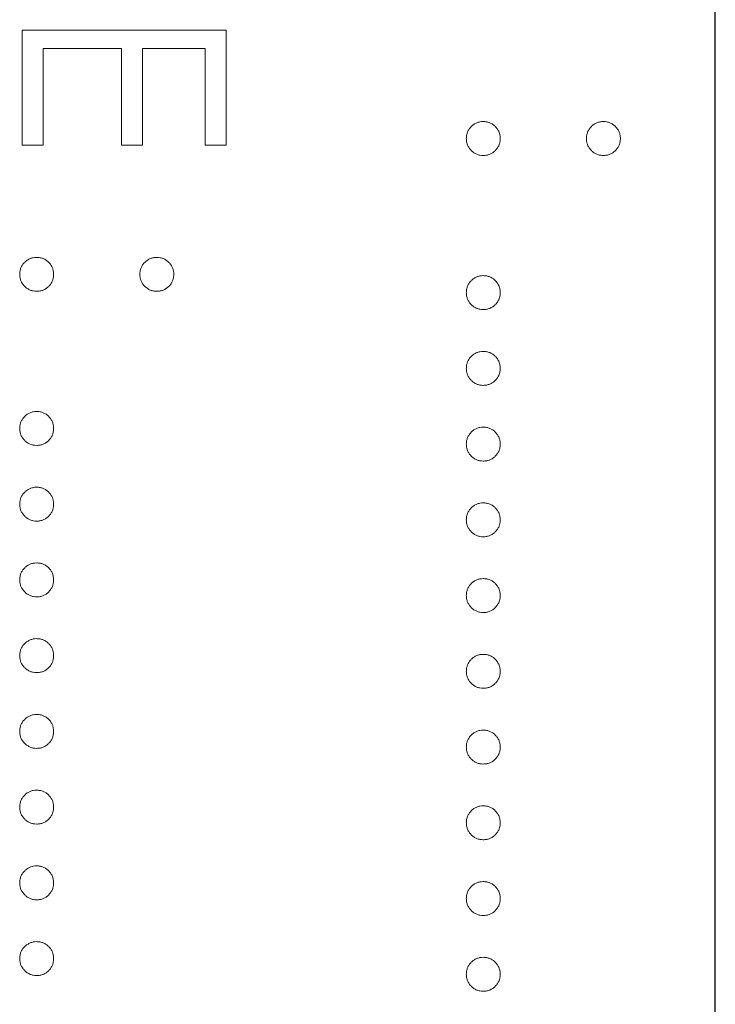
# Model space of a CAD drawing. Header units: millimetres. Extents: x -84 to 512, y -271 to 485.
# Tile 17 of 23: x 89.98 to 94.5, y 391.69 to 398.08. Entities that reach past the tile are written whole.
import ezdxf

# ---------------------------------------------------------------- set-up
doc = ezdxf.new("R2010")
doc.units = ezdxf.units.MM
doc.layers.add('FOND_DE_PLAN', color=7, linetype='Continuous')

# ---------------------------------------------------------------- blocks, each defined once
blk = doc.blocks.new('SW_CENTERMARKSYMBOL_0')
at = {"layer": 'FOND_DE_PLAN', "color": 0}
blk.add_line((46.1733, -167.3212), (46.1733, 101.8138), dxfattribs=at)

msp = doc.modelspace()

# ---------------------------------------------------------------- linework, layer by layer
at = {"color": 7, "linetype": 'Continuous', "lineweight": 15}
for p, q in [((90, 398.0171), (91.3229, 398.0171)), ((90, 397.2708), (90, 398.0171)), ((91.3229, 398.0171), (91.3229, 397.2708)), ((90.1357, 397.8983), (90.1357, 397.2708)), ((90.6445, 397.8983), (90.1357, 397.8983)), ((90.6445, 397.2708), (90.6445, 397.8983)), ((90.7802, 397.8983), (90.7802, 397.2708)), ((91.1872, 397.8983), (90.7802, 397.8983)), ((91.1872, 397.2708), (91.1872, 397.8983)), ((90.1357, 397.2708), (90, 397.2708)), ((90.7802, 397.2708), (90.6445, 397.2708)), ((91.3229, 397.2708), (91.1872, 397.2708))]:
    msp.add_line(p, q, dxfattribs=at)
for points, knots in [([(92.883, 397.3132), (92.8834, 397.3206), (92.8842, 397.335), (92.8907, 397.3557), (92.9008, 397.3747), (92.9149, 397.3917), (92.9319, 397.4055), (92.9509, 397.4159), (92.9716, 397.4222), (92.986, 397.423), (92.9933, 397.4234)], [0, 0, 0, 0, 0.1277566, 0.2494144, 0.3727965, 0.5001113, 0.6286099, 0.7506434, 0.8737684, 1, 1, 1, 1]), ([(92.9933, 397.4234), (93.0007, 397.423), (93.0153, 397.4223), (93.0362, 397.4159), (93.0551, 397.4056), (93.0719, 397.3916), (93.086, 397.3748), (93.0962, 397.3557), (93.1023, 397.3349), (93.1031, 397.3206), (93.1035, 397.3132)], [0, 0, 0, 0, 0.129097, 0.252046, 0.373905, 0.501038, 0.628171, 0.751376, 0.872426, 1, 1, 1, 1]), ([(93.6632, 397.3132), (93.6636, 397.3206), (93.6645, 397.3349), (93.6705, 397.3557), (93.6808, 397.3748), (93.6948, 397.3916), (93.7116, 397.4056), (93.7306, 397.4159), (93.7514, 397.4223), (93.766, 397.423), (93.7735, 397.4234)], [0, 0, 0, 0, 0.127574, 0.248624, 0.371829, 0.498962, 0.626095, 0.747954, 0.870903, 1, 1, 1, 1]), ([(93.7735, 397.4234), (93.7808, 397.423), (93.7951, 397.4222), (93.8158, 397.4159), (93.8348, 397.4056), (93.8516, 397.3915), (93.866, 397.3749), (93.876, 397.3557), (93.8825, 397.335), (93.8833, 397.3206), (93.8837, 397.3132)], [0, 0, 0, 0, 0.126257, 0.249407, 0.371465, 0.498805, 0.627129, 0.750535, 0.872218, 1, 1, 1, 1]), ([(92.9933, 397.203), (92.986, 397.2034), (92.9717, 397.2043), (92.9508, 397.2101), (92.932, 397.221), (92.9149, 397.2347), (92.9009, 397.2516), (92.8906, 397.2706), (92.8843, 397.2913), (92.8834, 397.3058), (92.883, 397.3132)], [0, 0, 0, 0, 0.126178, 0.248821, 0.37154, 0.499984, 0.627244, 0.749226, 0.872298, 1, 1, 1, 1]), ([(93.1035, 397.3132), (93.1031, 397.3058), (93.1022, 397.2914), (93.0963, 397.2705), (93.0859, 397.2516), (93.072, 397.2348), (93.0551, 397.2209), (93.0363, 397.2101), (93.0153, 397.2042), (93.0007, 397.2034), (92.9933, 397.203)], [0, 0, 0, 0, 0.127519, 0.249986, 0.371792, 0.49887, 0.625948, 0.748492, 0.870959, 1, 1, 1, 1]), ([(93.7735, 397.203), (93.766, 397.2034), (93.7515, 397.2042), (93.7304, 397.2101), (93.7117, 397.2209), (93.6948, 397.2348), (93.6809, 397.2516), (93.6704, 397.2705), (93.6645, 397.2914), (93.6637, 397.3058), (93.6632, 397.3132)], [0, 0, 0, 0, 0.129041, 0.251508, 0.374052, 0.50113, 0.628208, 0.750014, 0.872481, 1, 1, 1, 1]), ([(93.8837, 397.3132), (93.8833, 397.3058), (93.8824, 397.2914), (93.8765, 397.2705), (93.8661, 397.2516), (93.8521, 397.2348), (93.8352, 397.2209), (93.8165, 397.2101), (93.7954, 397.2042), (93.7809, 397.2034), (93.7735, 397.203)], [0, 0, 0, 0, 0.127519, 0.249986, 0.371792, 0.49887, 0.625948, 0.748492, 0.870959, 1, 1, 1, 1]), ([(89.983, 396.4313), (89.9834, 396.4386), (89.9842, 396.453), (89.9907, 396.4737), (90.0008, 396.4928), (90.0149, 396.5097), (90.0319, 396.5235), (90.0509, 396.534), (90.0716, 396.5403), (90.086, 396.5411), (90.0933, 396.5415)], [0, 0, 0, 0, 0.1277566, 0.2494144, 0.3727965, 0.5001113, 0.6286099, 0.7506434, 0.8737684, 1, 1, 1, 1]), ([(90.0933, 396.5415), (90.1007, 396.5411), (90.1153, 396.5403), (90.1362, 396.534), (90.1551, 396.5236), (90.1719, 396.5096), (90.186, 396.4928), (90.1962, 396.4738), (90.2023, 396.453), (90.2031, 396.4386), (90.2035, 396.4313)], [0, 0, 0, 0, 0.129097, 0.252046, 0.373905, 0.5010378, 0.6281707, 0.7513765, 0.872426, 1, 1, 1, 1]), ([(90.7632, 396.4313), (90.7636, 396.4386), (90.7645, 396.453), (90.7705, 396.4738), (90.7808, 396.4928), (90.7948, 396.5096), (90.8116, 396.5236), (90.8306, 396.534), (90.8514, 396.5403), (90.866, 396.5411), (90.8735, 396.5415)], [0, 0, 0, 0, 0.127574, 0.248624, 0.371829, 0.498962, 0.626095, 0.747954, 0.870903, 1, 1, 1, 1]), ([(90.8735, 396.5415), (90.8808, 396.5411), (90.8951, 396.5403), (90.9158, 396.534), (90.9348, 396.5236), (90.9516, 396.5095), (90.966, 396.4929), (90.976, 396.4737), (90.9825, 396.453), (90.9833, 396.4386), (90.9837, 396.4313)], [0, 0, 0, 0, 0.126257, 0.249407, 0.371465, 0.498805, 0.627129, 0.750535, 0.872218, 1, 1, 1, 1]), ([(90.0933, 396.321), (90.086, 396.3215), (90.0717, 396.3224), (90.0508, 396.3281), (90.032, 396.339), (90.0149, 396.3527), (90.0009, 396.3697), (89.9906, 396.3886), (89.9843, 396.4094), (89.9834, 396.4239), (89.983, 396.4313)], [0, 0, 0, 0, 0.126178, 0.248821, 0.37154, 0.499984, 0.627244, 0.749226, 0.872298, 1, 1, 1, 1]), ([(90.2035, 396.4313), (90.2031, 396.4239), (90.2022, 396.4094), (90.1963, 396.3886), (90.1859, 396.3697), (90.172, 396.3528), (90.1551, 396.339), (90.1363, 396.3281), (90.1153, 396.3223), (90.1007, 396.3214), (90.0933, 396.321)], [0, 0, 0, 0, 0.127519, 0.249986, 0.371792, 0.49887, 0.625948, 0.748492, 0.870959, 1, 1, 1, 1]), ([(90.8735, 396.321), (90.866, 396.3214), (90.8515, 396.3223), (90.8304, 396.3281), (90.8117, 396.339), (90.7948, 396.3528), (90.7809, 396.3697), (90.7704, 396.3886), (90.7645, 396.4094), (90.7637, 396.4239), (90.7632, 396.4313)], [0, 0, 0, 0, 0.129041, 0.251508, 0.374052, 0.50113, 0.628208, 0.750014, 0.872481, 1, 1, 1, 1]), ([(90.9837, 396.4313), (90.9833, 396.4239), (90.9824, 396.4094), (90.9765, 396.3886), (90.9661, 396.3697), (90.9521, 396.3528), (90.9352, 396.339), (90.9165, 396.3281), (90.8954, 396.3223), (90.8809, 396.3214), (90.8735, 396.321)], [0, 0, 0, 0, 0.127519, 0.249986, 0.371792, 0.49887, 0.625948, 0.748492, 0.870959, 1, 1, 1, 1]), ([(92.883, 396.3125), (92.8834, 396.3199), (92.8842, 396.3343), (92.8907, 396.355), (92.9008, 396.3741), (92.9149, 396.391), (92.9319, 396.4048), (92.9509, 396.4153), (92.9716, 396.4215), (92.986, 396.4224), (92.9933, 396.4228)], [0, 0, 0, 0, 0.1277566, 0.2494144, 0.3727965, 0.5001113, 0.6286099, 0.7506434, 0.8737684, 1, 1, 1, 1]), ([(92.9933, 396.4228), (93.0007, 396.4224), (93.0153, 396.4216), (93.0362, 396.4152), (93.0551, 396.4049), (93.0719, 396.3909), (93.086, 396.3741), (93.0962, 396.3551), (93.1023, 396.3343), (93.1031, 396.3199), (93.1035, 396.3125)], [0, 0, 0, 0, 0.129097, 0.252046, 0.373905, 0.501038, 0.628171, 0.751376, 0.872426, 1, 1, 1, 1]), ([(92.9933, 396.2023), (92.986, 396.2027), (92.9717, 396.2036), (92.9508, 396.2094), (92.932, 396.2203), (92.9149, 396.234), (92.9009, 396.2509), (92.8906, 396.2699), (92.8843, 396.2907), (92.8834, 396.3052), (92.883, 396.3125)], [0, 0, 0, 0, 0.126178, 0.248821, 0.37154, 0.499984, 0.627244, 0.749226, 0.872298, 1, 1, 1, 1]), ([(93.1035, 396.3125), (93.1031, 396.3052), (93.1022, 396.2907), (93.0963, 396.2698), (93.0859, 396.2509), (93.072, 396.2341), (93.0551, 396.2202), (93.0363, 396.2094), (93.0153, 396.2036), (93.0007, 396.2027), (92.9933, 396.2023)], [0, 0, 0, 0, 0.127519, 0.249986, 0.371792, 0.49887, 0.625948, 0.748492, 0.870959, 1, 1, 1, 1]), ([(92.883, 395.8207), (92.8834, 395.8281), (92.8842, 395.8425), (92.8907, 395.8632), (92.9008, 395.8822), (92.9149, 395.8992), (92.9319, 395.913), (92.9509, 395.9234), (92.9716, 395.9297), (92.986, 395.9305), (92.9933, 395.9309)], [0, 0, 0, 0, 0.1277566, 0.2494144, 0.3727965, 0.5001113, 0.6286099, 0.7506434, 0.8737684, 1, 1, 1, 1]), ([(92.9933, 395.9309), (93.0007, 395.9305), (93.0153, 395.9297), (93.0362, 395.9234), (93.0551, 395.913), (93.0719, 395.8991), (93.086, 395.8822), (93.0962, 395.8632), (93.1023, 395.8424), (93.1031, 395.828), (93.1035, 395.8207)], [0, 0, 0, 0, 0.129097, 0.252046, 0.373905, 0.501038, 0.628171, 0.751376, 0.872426, 1, 1, 1, 1]), ([(92.9933, 395.7104), (92.986, 395.7109), (92.9717, 395.7118), (92.9508, 395.7175), (92.932, 395.7285), (92.9149, 395.7422), (92.9009, 395.7591), (92.8906, 395.778), (92.8843, 395.7988), (92.8834, 395.8133), (92.883, 395.8207)], [0, 0, 0, 0, 0.126178, 0.248821, 0.37154, 0.499984, 0.627244, 0.749226, 0.872298, 1, 1, 1, 1]), ([(93.1035, 395.8207), (93.1031, 395.8133), (93.1022, 395.7989), (93.0963, 395.778), (93.0859, 395.7591), (93.072, 395.7423), (93.0551, 395.7284), (93.0363, 395.7176), (93.0153, 395.7117), (93.0007, 395.7109), (92.9933, 395.7104)], [0, 0, 0, 0, 0.127519, 0.249986, 0.371792, 0.49887, 0.625948, 0.748492, 0.870959, 1, 1, 1, 1]), ([(89.983, 395.4306), (89.9834, 395.438), (89.9842, 395.4524), (89.9907, 395.4731), (90.0008, 395.4921), (90.0149, 395.5091), (90.0319, 395.5229), (90.0509, 395.5333), (90.0716, 395.5396), (90.086, 395.5404), (90.0933, 395.5408)], [0, 0, 0, 0, 0.1277566, 0.2494144, 0.3727965, 0.5001113, 0.6286099, 0.7506434, 0.8737684, 1, 1, 1, 1]), ([(90.0933, 395.5408), (90.1007, 395.5404), (90.1153, 395.5396), (90.1362, 395.5333), (90.1551, 395.523), (90.1719, 395.509), (90.186, 395.4921), (90.1962, 395.4731), (90.2023, 395.4523), (90.2031, 395.438), (90.2035, 395.4306)], [0, 0, 0, 0, 0.129097, 0.252046, 0.373905, 0.5010378, 0.6281707, 0.7513765, 0.872426, 1, 1, 1, 1]), ([(90.0933, 395.3203), (90.086, 395.3208), (90.0717, 395.3217), (90.0508, 395.3275), (90.032, 395.3384), (90.0149, 395.3521), (90.0009, 395.369), (89.9906, 395.3879), (89.9843, 395.4087), (89.9834, 395.4232), (89.983, 395.4306)], [0, 0, 0, 0, 0.126178, 0.248821, 0.37154, 0.499984, 0.627244, 0.749226, 0.872298, 1, 1, 1, 1]), ([(90.2035, 395.4306), (90.2031, 395.4232), (90.2022, 395.4088), (90.1963, 395.3879), (90.1859, 395.369), (90.172, 395.3522), (90.1551, 395.3383), (90.1363, 395.3275), (90.1153, 395.3216), (90.1007, 395.3208), (90.0933, 395.3203)], [0, 0, 0, 0, 0.127519, 0.249986, 0.371792, 0.49887, 0.625948, 0.748492, 0.870959, 1, 1, 1, 1]), ([(92.883, 395.3288), (92.8834, 395.3362), (92.8842, 395.3506), (92.8907, 395.3713), (92.9008, 395.3904), (92.9149, 395.4073), (92.9319, 395.4211), (92.9509, 395.4316), (92.9716, 395.4378), (92.986, 395.4386), (92.9933, 395.4391)], [0, 0, 0, 0, 0.1277566, 0.2494144, 0.3727965, 0.5001113, 0.6286099, 0.7506434, 0.8737684, 1, 1, 1, 1]), ([(92.9933, 395.4391), (93.0007, 395.4387), (93.0153, 395.4379), (93.0362, 395.4315), (93.0551, 395.4212), (93.0719, 395.4072), (93.086, 395.3904), (93.0962, 395.3714), (93.1023, 395.3506), (93.1031, 395.3362), (93.1035, 395.3288)], [0, 0, 0, 0, 0.129097, 0.252046, 0.373905, 0.501038, 0.628171, 0.751376, 0.872426, 1, 1, 1, 1]), ([(92.9933, 395.2186), (92.986, 395.219), (92.9717, 395.2199), (92.9508, 395.2257), (92.932, 395.2366), (92.9149, 395.2503), (92.9009, 395.2672), (92.8906, 395.2862), (92.8843, 395.307), (92.8834, 395.3214), (92.883, 395.3288)], [0, 0, 0, 0, 0.126178, 0.248821, 0.37154, 0.499984, 0.627244, 0.749226, 0.872298, 1, 1, 1, 1]), ([(93.1035, 395.3288), (93.1031, 395.3215), (93.1022, 395.307), (93.0963, 395.2861), (93.0859, 395.2672), (93.072, 395.2504), (93.0551, 395.2365), (93.0363, 395.2257), (93.0153, 395.2199), (93.0007, 395.219), (92.9933, 395.2186)], [0, 0, 0, 0, 0.127519, 0.249986, 0.371792, 0.49887, 0.625948, 0.748492, 0.870959, 1, 1, 1, 1]), ([(89.983, 394.9387), (89.9834, 394.9461), (89.9842, 394.9605), (89.9907, 394.9812), (90.0008, 395.0003), (90.0149, 395.0172), (90.0319, 395.031), (90.0509, 395.0415), (90.0716, 395.0477), (90.086, 395.0486), (90.0933, 395.049)], [0, 0, 0, 0, 0.1277566, 0.2494144, 0.3727965, 0.5001113, 0.6286099, 0.7506434, 0.8737684, 1, 1, 1, 1]), ([(90.0933, 395.049), (90.1007, 395.0486), (90.1153, 395.0478), (90.1362, 395.0414), (90.1551, 395.0311), (90.1719, 395.0171), (90.186, 395.0003), (90.1962, 394.9813), (90.2023, 394.9605), (90.2031, 394.9461), (90.2035, 394.9387)], [0, 0, 0, 0, 0.129097, 0.252046, 0.373905, 0.5010378, 0.6281707, 0.7513765, 0.872426, 1, 1, 1, 1]), ([(90.0933, 394.8285), (90.086, 394.8289), (90.0717, 394.8298), (90.0508, 394.8356), (90.032, 394.8465), (90.0149, 394.8602), (90.0009, 394.8772), (89.9906, 394.8961), (89.9843, 394.9169), (89.9834, 394.9314), (89.983, 394.9387)], [0, 0, 0, 0, 0.126178, 0.248821, 0.37154, 0.499984, 0.627244, 0.749226, 0.872298, 1, 1, 1, 1]), ([(90.2035, 394.9387), (90.2031, 394.9314), (90.2022, 394.9169), (90.1963, 394.896), (90.1859, 394.8771), (90.172, 394.8603), (90.1551, 394.8464), (90.1363, 394.8356), (90.1153, 394.8298), (90.1007, 394.8289), (90.0933, 394.8285)], [0, 0, 0, 0, 0.127519, 0.249986, 0.371792, 0.49887, 0.625948, 0.748492, 0.870959, 1, 1, 1, 1]), ([(92.883, 394.837), (92.8834, 394.8443), (92.8842, 394.8588), (92.8907, 394.8795), (92.9008, 394.8985), (92.9149, 394.9154), (92.9319, 394.9293), (92.9509, 394.9397), (92.9716, 394.946), (92.986, 394.9468), (92.9933, 394.9472)], [0, 0, 0, 0, 0.1277566, 0.2494144, 0.3727965, 0.5001113, 0.6286099, 0.7506434, 0.8737684, 1, 1, 1, 1]), ([(92.9933, 394.9472), (93.0007, 394.9468), (93.0153, 394.946), (93.0362, 394.9397), (93.0551, 394.9293), (93.0719, 394.9154), (93.086, 394.8985), (93.0962, 394.8795), (93.1023, 394.8587), (93.1031, 394.8443), (93.1035, 394.837)], [0, 0, 0, 0, 0.129097, 0.252046, 0.373905, 0.501038, 0.628171, 0.751376, 0.872426, 1, 1, 1, 1]), ([(92.9933, 394.7267), (92.986, 394.7272), (92.9717, 394.7281), (92.9508, 394.7338), (92.932, 394.7448), (92.9149, 394.7585), (92.9009, 394.7754), (92.8906, 394.7943), (92.8843, 394.8151), (92.8834, 394.8296), (92.883, 394.837)], [0, 0, 0, 0, 0.126178, 0.248821, 0.37154, 0.499984, 0.627244, 0.749226, 0.872298, 1, 1, 1, 1]), ([(93.1035, 394.837), (93.1031, 394.8296), (93.1022, 394.8152), (93.0963, 394.7943), (93.0859, 394.7754), (93.072, 394.7586), (93.0551, 394.7447), (93.0363, 394.7339), (93.0153, 394.728), (93.0007, 394.7272), (92.9933, 394.7267)], [0, 0, 0, 0, 0.127519, 0.249986, 0.371792, 0.49887, 0.625948, 0.748492, 0.870959, 1, 1, 1, 1]), ([(89.983, 394.4469), (89.9834, 394.4543), (89.9842, 394.4687), (89.9907, 394.4894), (90.0008, 394.5084), (90.0149, 394.5254), (90.0319, 394.5392), (90.0509, 394.5496), (90.0716, 394.5559), (90.086, 394.5567), (90.0933, 394.5571)], [0, 0, 0, 0, 0.1277566, 0.2494144, 0.3727965, 0.5001113, 0.6286099, 0.7506434, 0.8737684, 1, 1, 1, 1]), ([(90.0933, 394.5571), (90.1007, 394.5567), (90.1153, 394.5559), (90.1362, 394.5496), (90.1551, 394.5392), (90.1719, 394.5253), (90.186, 394.5084), (90.1962, 394.4894), (90.2023, 394.4686), (90.2031, 394.4542), (90.2035, 394.4469)], [0, 0, 0, 0, 0.129097, 0.252046, 0.373905, 0.5010378, 0.6281707, 0.7513765, 0.872426, 1, 1, 1, 1]), ([(92.883, 394.3451), (92.8834, 394.3525), (92.8842, 394.3669), (92.8907, 394.3876), (92.9008, 394.4067), (92.9149, 394.4236), (92.9319, 394.4374), (92.9509, 394.4478), (92.9716, 394.4541), (92.986, 394.4549), (92.9933, 394.4554)], [0, 0, 0, 0, 0.1277566, 0.2494144, 0.3727965, 0.5001113, 0.6286099, 0.7506434, 0.8737684, 1, 1, 1, 1]), ([(92.9933, 394.4554), (93.0007, 394.455), (93.0153, 394.4542), (93.0362, 394.4478), (93.0551, 394.4375), (93.0719, 394.4235), (93.086, 394.4067), (93.0962, 394.3877), (93.1023, 394.3669), (93.1031, 394.3525), (93.1035, 394.3451)], [0, 0, 0, 0, 0.129097, 0.252046, 0.373905, 0.501038, 0.628171, 0.751376, 0.872426, 1, 1, 1, 1]), ([(90.0933, 394.3366), (90.086, 394.3371), (90.0717, 394.338), (90.0508, 394.3437), (90.032, 394.3547), (90.0149, 394.3684), (90.0009, 394.3853), (89.9906, 394.4042), (89.9843, 394.425), (89.9834, 394.4395), (89.983, 394.4469)], [0, 0, 0, 0, 0.126178, 0.248821, 0.37154, 0.499984, 0.627244, 0.749226, 0.872298, 1, 1, 1, 1]), ([(90.2035, 394.4469), (90.2031, 394.4395), (90.2022, 394.4251), (90.1963, 394.4042), (90.1859, 394.3853), (90.172, 394.3685), (90.1551, 394.3546), (90.1363, 394.3438), (90.1153, 394.3379), (90.1007, 394.3371), (90.0933, 394.3366)], [0, 0, 0, 0, 0.127519, 0.249986, 0.371792, 0.49887, 0.625948, 0.748492, 0.870959, 1, 1, 1, 1]), ([(92.9933, 394.2349), (92.986, 394.2353), (92.9717, 394.2362), (92.9508, 394.242), (92.932, 394.2529), (92.9149, 394.2666), (92.9009, 394.2835), (92.8906, 394.3025), (92.8843, 394.3233), (92.8834, 394.3377), (92.883, 394.3451)], [0, 0, 0, 0, 0.126178, 0.248821, 0.37154, 0.499984, 0.627244, 0.749226, 0.872298, 1, 1, 1, 1]), ([(93.1035, 394.3451), (93.1031, 394.3377), (93.1022, 394.3233), (93.0963, 394.3024), (93.0859, 394.2835), (93.072, 394.2667), (93.0551, 394.2528), (93.0363, 394.242), (93.0153, 394.2362), (93.0007, 394.2353), (92.9933, 394.2349)], [0, 0, 0, 0, 0.127519, 0.249986, 0.371792, 0.49887, 0.625948, 0.748492, 0.870959, 1, 1, 1, 1]), ([(89.983, 393.955), (89.9834, 393.9624), (89.9842, 393.9768), (89.9907, 393.9975), (90.0008, 394.0166), (90.0149, 394.0335), (90.0319, 394.0473), (90.0509, 394.0578), (90.0716, 394.064), (90.086, 394.0648), (90.0933, 394.0653)], [0, 0, 0, 0, 0.1277566, 0.2494144, 0.3727965, 0.5001113, 0.6286099, 0.7506434, 0.8737684, 1, 1, 1, 1]), ([(90.0933, 394.0653), (90.1007, 394.0649), (90.1153, 394.0641), (90.1362, 394.0577), (90.1551, 394.0474), (90.1719, 394.0334), (90.186, 394.0166), (90.1962, 393.9976), (90.2023, 393.9768), (90.2031, 393.9624), (90.2035, 393.955)], [0, 0, 0, 0, 0.129097, 0.252046, 0.373905, 0.5010378, 0.6281707, 0.7513765, 0.872426, 1, 1, 1, 1]), ([(90.0933, 393.8448), (90.086, 393.8452), (90.0717, 393.8461), (90.0508, 393.8519), (90.032, 393.8628), (90.0149, 393.8765), (90.0009, 393.8934), (89.9906, 393.9124), (89.9843, 393.9332), (89.9834, 393.9476), (89.983, 393.955)], [0, 0, 0, 0, 0.126178, 0.248821, 0.37154, 0.499984, 0.627244, 0.749226, 0.872298, 1, 1, 1, 1]), ([(90.2035, 393.955), (90.2031, 393.9477), (90.2022, 393.9332), (90.1963, 393.9123), (90.1859, 393.8934), (90.172, 393.8766), (90.1551, 393.8627), (90.1363, 393.8519), (90.1153, 393.8461), (90.1007, 393.8452), (90.0933, 393.8448)], [0, 0, 0, 0, 0.127519, 0.249986, 0.371792, 0.49887, 0.625948, 0.748492, 0.870959, 1, 1, 1, 1]), ([(92.883, 393.8533), (92.8834, 393.8606), (92.8842, 393.875), (92.8907, 393.8958), (92.9008, 393.9148), (92.9149, 393.9317), (92.9319, 393.9455), (92.9509, 393.956), (92.9716, 393.9623), (92.986, 393.9631), (92.9933, 393.9635)], [0, 0, 0, 0, 0.1277566, 0.2494144, 0.3727965, 0.5001113, 0.6286099, 0.7506434, 0.8737684, 1, 1, 1, 1]), ([(92.9933, 393.9635), (93.0007, 393.9631), (93.0153, 393.9623), (93.0362, 393.956), (93.0551, 393.9456), (93.0719, 393.9316), (93.086, 393.9148), (93.0962, 393.8958), (93.1023, 393.875), (93.1031, 393.8606), (93.1035, 393.8533)], [0, 0, 0, 0, 0.129097, 0.252046, 0.373905, 0.501038, 0.628171, 0.751376, 0.872426, 1, 1, 1, 1]), ([(92.9933, 393.743), (92.986, 393.7435), (92.9717, 393.7444), (92.9508, 393.7501), (92.932, 393.7611), (92.9149, 393.7747), (92.9009, 393.7917), (92.8906, 393.8106), (92.8843, 393.8314), (92.8834, 393.8459), (92.883, 393.8533)], [0, 0, 0, 0, 0.126178, 0.248821, 0.37154, 0.499984, 0.627244, 0.749226, 0.872298, 1, 1, 1, 1]), ([(93.1035, 393.8533), (93.1031, 393.8459), (93.1022, 393.8315), (93.0963, 393.8106), (93.0859, 393.7917), (93.072, 393.7748), (93.0551, 393.761), (93.0363, 393.7501), (93.0153, 393.7443), (93.0007, 393.7435), (92.9933, 393.743)], [0, 0, 0, 0, 0.127519, 0.249986, 0.371792, 0.49887, 0.625948, 0.748492, 0.870959, 1, 1, 1, 1]), ([(89.983, 393.4632), (89.9834, 393.4706), (89.9842, 393.485), (89.9907, 393.5057), (90.0008, 393.5247), (90.0149, 393.5416), (90.0319, 393.5555), (90.0509, 393.5659), (90.0716, 393.5722), (90.086, 393.573), (90.0933, 393.5734)], [0, 0, 0, 0, 0.1277566, 0.2494144, 0.3727965, 0.5001113, 0.6286099, 0.7506434, 0.8737684, 1, 1, 1, 1]), ([(90.0933, 393.5734), (90.1007, 393.573), (90.1153, 393.5722), (90.1362, 393.5659), (90.1551, 393.5555), (90.1719, 393.5416), (90.186, 393.5247), (90.1962, 393.5057), (90.2023, 393.4849), (90.2031, 393.4705), (90.2035, 393.4632)], [0, 0, 0, 0, 0.129097, 0.252046, 0.373905, 0.5010378, 0.6281707, 0.7513765, 0.872426, 1, 1, 1, 1]), ([(90.0933, 393.3529), (90.086, 393.3534), (90.0717, 393.3543), (90.0508, 393.36), (90.032, 393.371), (90.0149, 393.3847), (90.0009, 393.4016), (89.9906, 393.4205), (89.9843, 393.4413), (89.9834, 393.4558), (89.983, 393.4632)], [0, 0, 0, 0, 0.126178, 0.248821, 0.37154, 0.499984, 0.627244, 0.749226, 0.872298, 1, 1, 1, 1]), ([(90.2035, 393.4632), (90.2031, 393.4558), (90.2022, 393.4414), (90.1963, 393.4205), (90.1859, 393.4016), (90.172, 393.3848), (90.1551, 393.3709), (90.1363, 393.3601), (90.1153, 393.3542), (90.1007, 393.3534), (90.0933, 393.3529)], [0, 0, 0, 0, 0.127519, 0.249986, 0.371792, 0.49887, 0.625948, 0.748492, 0.870959, 1, 1, 1, 1]), ([(92.883, 393.3614), (92.8834, 393.3688), (92.8842, 393.3832), (92.8907, 393.4039), (92.9008, 393.423), (92.9149, 393.4399), (92.9319, 393.4537), (92.9509, 393.4641), (92.9716, 393.4704), (92.986, 393.4712), (92.9933, 393.4717)], [0, 0, 0, 0, 0.1277566, 0.2494144, 0.3727965, 0.5001113, 0.6286099, 0.7506434, 0.8737684, 1, 1, 1, 1]), ([(92.9933, 393.4717), (93.0007, 393.4712), (93.0153, 393.4705), (93.0362, 393.4641), (93.0551, 393.4538), (93.0719, 393.4398), (93.086, 393.423), (93.0962, 393.404), (93.1023, 393.3831), (93.1031, 393.3688), (93.1035, 393.3614)], [0, 0, 0, 0, 0.129097, 0.252046, 0.373905, 0.501038, 0.628171, 0.751376, 0.872426, 1, 1, 1, 1]), ([(92.9933, 393.2512), (92.986, 393.2516), (92.9717, 393.2525), (92.9508, 393.2583), (92.932, 393.2692), (92.9149, 393.2829), (92.9009, 393.2998), (92.8906, 393.3188), (92.8843, 393.3395), (92.8834, 393.354), (92.883, 393.3614)], [0, 0, 0, 0, 0.126178, 0.248821, 0.37154, 0.499984, 0.627244, 0.749226, 0.872298, 1, 1, 1, 1]), ([(93.1035, 393.3614), (93.1031, 393.354), (93.1022, 393.3396), (93.0963, 393.3187), (93.0859, 393.2998), (93.072, 393.283), (93.0551, 393.2691), (93.0363, 393.2583), (93.0153, 393.2525), (93.0007, 393.2516), (92.9933, 393.2512)], [0, 0, 0, 0, 0.127519, 0.249986, 0.371792, 0.49887, 0.625948, 0.748492, 0.870959, 1, 1, 1, 1]), ([(89.983, 392.9713), (89.9834, 392.9787), (89.9842, 392.9931), (89.9907, 393.0138), (90.0008, 393.0329), (90.0149, 393.0498), (90.0319, 393.0636), (90.0509, 393.074), (90.0716, 393.0803), (90.086, 393.0811), (90.0933, 393.0816)], [0, 0, 0, 0, 0.1277566, 0.2494144, 0.3727965, 0.5001113, 0.6286099, 0.7506434, 0.8737684, 1, 1, 1, 1]), ([(90.0933, 393.0816), (90.1007, 393.0812), (90.1153, 393.0804), (90.1362, 393.074), (90.1551, 393.0637), (90.1719, 393.0497), (90.186, 393.0329), (90.1962, 393.0139), (90.2023, 392.9931), (90.2031, 392.9787), (90.2035, 392.9713)], [0, 0, 0, 0, 0.129097, 0.252046, 0.373905, 0.5010378, 0.6281707, 0.7513765, 0.872426, 1, 1, 1, 1]), ([(90.0933, 392.8611), (90.086, 392.8615), (90.0717, 392.8624), (90.0508, 392.8682), (90.032, 392.8791), (90.0149, 392.8928), (90.0009, 392.9097), (89.9906, 392.9287), (89.9843, 392.9495), (89.9834, 392.9639), (89.983, 392.9713)], [0, 0, 0, 0, 0.126178, 0.248821, 0.37154, 0.499984, 0.627244, 0.749226, 0.872298, 1, 1, 1, 1]), ([(90.2035, 392.9713), (90.2031, 392.9639), (90.2022, 392.9495), (90.1963, 392.9286), (90.1859, 392.9097), (90.172, 392.8929), (90.1551, 392.879), (90.1363, 392.8682), (90.1153, 392.8624), (90.1007, 392.8615), (90.0933, 392.8611)], [0, 0, 0, 0, 0.127519, 0.249986, 0.371792, 0.49887, 0.625948, 0.748492, 0.870959, 1, 1, 1, 1]), ([(92.883, 392.8696), (92.8834, 392.8769), (92.8842, 392.8913), (92.8907, 392.9121), (92.9008, 392.9311), (92.9149, 392.948), (92.9319, 392.9618), (92.9509, 392.9723), (92.9716, 392.9786), (92.986, 392.9794), (92.9933, 392.9798)], [0, 0, 0, 0, 0.1277566, 0.2494144, 0.3727965, 0.5001113, 0.6286099, 0.7506434, 0.8737684, 1, 1, 1, 1]), ([(92.9933, 392.9798), (93.0007, 392.9794), (93.0153, 392.9786), (93.0362, 392.9723), (93.0551, 392.9619), (93.0719, 392.9479), (93.086, 392.9311), (93.0962, 392.9121), (93.1023, 392.8913), (93.1031, 392.8769), (93.1035, 392.8696)], [0, 0, 0, 0, 0.129097, 0.252046, 0.373905, 0.501038, 0.628171, 0.751376, 0.872426, 1, 1, 1, 1]), ([(92.9933, 392.7593), (92.986, 392.7598), (92.9717, 392.7607), (92.9508, 392.7664), (92.932, 392.7773), (92.9149, 392.791), (92.9009, 392.808), (92.8906, 392.8269), (92.8843, 392.8477), (92.8834, 392.8622), (92.883, 392.8696)], [0, 0, 0, 0, 0.126178, 0.248821, 0.37154, 0.499984, 0.627244, 0.749226, 0.872298, 1, 1, 1, 1]), ([(93.1035, 392.8696), (93.1031, 392.8622), (93.1022, 392.8477), (93.0963, 392.8269), (93.0859, 392.808), (93.072, 392.7911), (93.0551, 392.7773), (93.0363, 392.7664), (93.0153, 392.7606), (93.0007, 392.7597), (92.9933, 392.7593)], [0, 0, 0, 0, 0.127519, 0.249986, 0.371792, 0.49887, 0.625948, 0.748492, 0.870959, 1, 1, 1, 1]), ([(89.983, 392.4795), (89.9834, 392.4868), (89.9842, 392.5013), (89.9907, 392.522), (90.0008, 392.541), (90.0149, 392.5579), (90.0319, 392.5718), (90.0509, 392.5822), (90.0716, 392.5885), (90.086, 392.5893), (90.0933, 392.5897)], [0, 0, 0, 0, 0.1277566, 0.2494144, 0.3727965, 0.5001113, 0.6286099, 0.7506434, 0.8737684, 1, 1, 1, 1]), ([(90.0933, 392.5897), (90.1007, 392.5893), (90.1153, 392.5885), (90.1362, 392.5822), (90.1551, 392.5718), (90.1719, 392.5578), (90.186, 392.541), (90.1962, 392.522), (90.2023, 392.5012), (90.2031, 392.4868), (90.2035, 392.4795)], [0, 0, 0, 0, 0.129097, 0.252046, 0.373905, 0.5010378, 0.6281707, 0.7513765, 0.872426, 1, 1, 1, 1]), ([(90.0933, 392.3692), (90.086, 392.3697), (90.0717, 392.3706), (90.0508, 392.3763), (90.032, 392.3873), (90.0149, 392.401), (90.0009, 392.4179), (89.9906, 392.4368), (89.9843, 392.4576), (89.9834, 392.4721), (89.983, 392.4795)], [0, 0, 0, 0, 0.126178, 0.248821, 0.37154, 0.499984, 0.627244, 0.749226, 0.872298, 1, 1, 1, 1]), ([(90.2035, 392.4795), (90.2031, 392.4721), (90.2022, 392.4577), (90.1963, 392.4368), (90.1859, 392.4179), (90.172, 392.401), (90.1551, 392.3872), (90.1363, 392.3763), (90.1153, 392.3705), (90.1007, 392.3697), (90.0933, 392.3692)], [0, 0, 0, 0, 0.127519, 0.249986, 0.371792, 0.49887, 0.625948, 0.748492, 0.870959, 1, 1, 1, 1]), ([(92.883, 392.3777), (92.8834, 392.3851), (92.8842, 392.3995), (92.8907, 392.4202), (92.9008, 392.4392), (92.9149, 392.4562), (92.9319, 392.47), (92.9509, 392.4804), (92.9716, 392.4867), (92.986, 392.4875), (92.9933, 392.4879)], [0, 0, 0, 0, 0.1277566, 0.2494144, 0.3727965, 0.5001113, 0.6286099, 0.7506434, 0.8737684, 1, 1, 1, 1]), ([(92.9933, 392.4879), (93.0007, 392.4875), (93.0153, 392.4868), (93.0362, 392.4804), (93.0551, 392.4701), (93.0719, 392.4561), (93.086, 392.4393), (93.0962, 392.4202), (93.1023, 392.3994), (93.1031, 392.3851), (93.1035, 392.3777)], [0, 0, 0, 0, 0.129097, 0.252046, 0.373905, 0.501038, 0.628171, 0.751376, 0.872426, 1, 1, 1, 1]), ([(92.9933, 392.2675), (92.986, 392.2679), (92.9717, 392.2688), (92.9508, 392.2746), (92.932, 392.2855), (92.9149, 392.2992), (92.9009, 392.3161), (92.8906, 392.3351), (92.8843, 392.3558), (92.8834, 392.3703), (92.883, 392.3777)], [0, 0, 0, 0, 0.126178, 0.248821, 0.37154, 0.499984, 0.627244, 0.749226, 0.872298, 1, 1, 1, 1]), ([(93.1035, 392.3777), (93.1031, 392.3703), (93.1022, 392.3559), (93.0963, 392.335), (93.0859, 392.3161), (93.072, 392.2993), (93.0551, 392.2854), (93.0363, 392.2746), (93.0153, 392.2687), (93.0007, 392.2679), (92.9933, 392.2675)], [0, 0, 0, 0, 0.127519, 0.249986, 0.371792, 0.49887, 0.625948, 0.748492, 0.870959, 1, 1, 1, 1]), ([(89.983, 391.9876), (89.9834, 391.995), (89.9842, 392.0094), (89.9907, 392.0301), (90.0008, 392.0492), (90.0149, 392.0661), (90.0319, 392.0799), (90.0509, 392.0903), (90.0716, 392.0966), (90.086, 392.0974), (90.0933, 392.0979)], [0, 0, 0, 0, 0.1277566, 0.2494144, 0.3727965, 0.5001113, 0.6286099, 0.7506434, 0.8737684, 1, 1, 1, 1]), ([(90.0933, 392.0979), (90.1007, 392.0975), (90.1153, 392.0967), (90.1362, 392.0903), (90.1551, 392.08), (90.1719, 392.066), (90.186, 392.0492), (90.1962, 392.0302), (90.2023, 392.0093), (90.2031, 391.995), (90.2035, 391.9876)], [0, 0, 0, 0, 0.129097, 0.252046, 0.373905, 0.5010378, 0.6281707, 0.7513765, 0.872426, 1, 1, 1, 1]), ([(90.0933, 391.8774), (90.086, 391.8778), (90.0717, 391.8787), (90.0508, 391.8845), (90.032, 391.8954), (90.0149, 391.9091), (90.0009, 391.926), (89.9906, 391.945), (89.9843, 391.9658), (89.9834, 391.9802), (89.983, 391.9876)], [0, 0, 0, 0, 0.126178, 0.248821, 0.37154, 0.499984, 0.627244, 0.749226, 0.872298, 1, 1, 1, 1]), ([(90.2035, 391.9876), (90.2031, 391.9802), (90.2022, 391.9658), (90.1963, 391.9449), (90.1859, 391.926), (90.172, 391.9092), (90.1551, 391.8953), (90.1363, 391.8845), (90.1153, 391.8787), (90.1007, 391.8778), (90.0933, 391.8774)], [0, 0, 0, 0, 0.127519, 0.249986, 0.371792, 0.49887, 0.625948, 0.748492, 0.870959, 1, 1, 1, 1]), ([(92.883, 391.8858), (92.8834, 391.8932), (92.8842, 391.9076), (92.8907, 391.9283), (92.9008, 391.9474), (92.9149, 391.9643), (92.9319, 391.9781), (92.9509, 391.9886), (92.9716, 391.9948), (92.986, 391.9957), (92.9933, 391.9961)], [0, 0, 0, 0, 0.1277566, 0.2494144, 0.3727965, 0.5001113, 0.6286099, 0.7506434, 0.8737684, 1, 1, 1, 1]), ([(92.9933, 391.9961), (93.0007, 391.9957), (93.0153, 391.9949), (93.0362, 391.9886), (93.0551, 391.9782), (93.0719, 391.9642), (93.086, 391.9474), (93.0962, 391.9284), (93.1023, 391.9076), (93.1031, 391.8932), (93.1035, 391.8858)], [0, 0, 0, 0, 0.129097, 0.252046, 0.373905, 0.501038, 0.628171, 0.751376, 0.872426, 1, 1, 1, 1]), ([(92.9933, 391.7756), (92.986, 391.7761), (92.9717, 391.7769), (92.9508, 391.7827), (92.932, 391.7936), (92.9149, 391.8073), (92.9009, 391.8243), (92.8906, 391.8432), (92.8843, 391.864), (92.8834, 391.8785), (92.883, 391.8858)], [0, 0, 0, 0, 0.126178, 0.248821, 0.37154, 0.499984, 0.627244, 0.749226, 0.872298, 1, 1, 1, 1]), ([(93.1035, 391.8858), (93.1031, 391.8785), (93.1022, 391.864), (93.0963, 391.8432), (93.0859, 391.8243), (93.072, 391.8074), (93.0551, 391.7936), (93.0363, 391.7827), (93.0153, 391.7769), (93.0007, 391.776), (92.9933, 391.7756)], [0, 0, 0, 0, 0.127519, 0.249986, 0.371792, 0.49887, 0.625948, 0.748492, 0.870959, 1, 1, 1, 1])]:
    msp.add_open_spline(points, degree=3, knots=knots, dxfattribs=at)

# ---------------------------------------------------------------- block references
at = {"layer": 'FOND_DE_PLAN', "color": 7}
msp.add_blockref('SW_CENTERMARKSYMBOL_0', (48.3267, 343.4112), dxfattribs=at)

doc.saveas('drawing.dxf')
